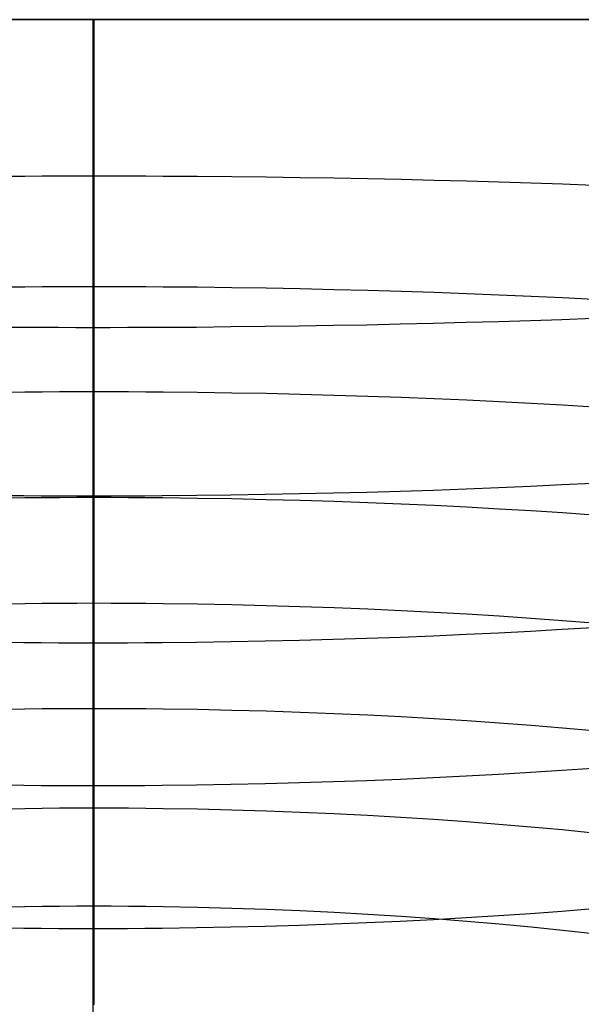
# Model space of a CAD drawing. Extents: x -383 to 1849, y -1185 to -529.
# Tile 130 of 256: x -325 to -317, y -1030 to -1016. Entities that reach past the tile are written whole.
import ezdxf

# ---------------------------------------------------------------- set-up
doc = ezdxf.new("R2010")
doc.units = 0
doc.layers.add('PREDEFINITO', color=7, linetype='CONTINUOUS')

msp = doc.modelspace()

# ---------------------------------------------------------------- linework, layer by layer
at = {"layer": 'PREDEFINITO'}
for p, q in [((-325.09, -1015.711, 678.964), (-325.576, -1015.711, 678.921)), ((-325.561, -1015.711, 649.077), (-325.075, -1015.711, 649.035)), ((-324.847, -1015.711, 678.98), (-325.09, -1015.711, 678.964)), ((-325.075, -1015.711, 649.035), (-324.832, -1015.711, 649.02)), ((-324.604, -1015.711, 678.991), (-324.847, -1015.711, 678.98)), ((-324.832, -1015.711, 649.02), (-324.589, -1015.711, 649.009)), ((-324.36, -1015.711, 678.997), (-324.604, -1015.711, 678.991)), ((-324.589, -1015.711, 649.009), (-324.345, -1015.711, 649.002)), ((-324.117, -1015.711, 679), (-324.36, -1015.711, 678.997)), ((-324.345, -1015.711, 649.002), (-324.102, -1015.711, 649)), ((-323.873, -1015.711, 678.998), (-324.117, -1015.711, 679)), ((-324.117, -1015.711, 679), (-324.116, -1018.384, 679.002)), ((-324.102, -1015.711, 649), (-323.858, -1015.711, 649.003)), ((-324.102, -1015.711, 649), (-324.102, -1016.388, 649.028)), ((-323.63, -1015.711, 678.991), (-323.873, -1015.711, 678.998)), ((-323.858, -1015.711, 649.003), (-323.614, -1015.711, 649.009)), ((-323.386, -1015.711, 678.98), (-323.63, -1015.711, 678.991)), ((-323.614, -1015.711, 649.009), (-323.371, -1015.711, 649.02)), ((-323.143, -1015.711, 678.965), (-323.386, -1015.711, 678.98)), ((-323.371, -1015.711, 649.02), (-323.128, -1015.711, 649.036)), ((-322.657, -1015.711, 678.923), (-323.143, -1015.711, 678.965)), ((-323.128, -1015.711, 649.036), (-322.642, -1015.711, 649.079)), ((-322.173, -1015.711, 678.863), (-322.657, -1015.711, 678.923)), ((-322.642, -1015.711, 649.079), (-322.158, -1015.711, 649.139)), ((-321.691, -1015.711, 678.787), (-322.173, -1015.711, 678.863)), ((-322.158, -1015.711, 649.139), (-321.676, -1015.711, 649.216)), ((-321.211, -1015.711, 678.695), (-321.691, -1015.711, 678.787)), ((-321.676, -1015.711, 649.216), (-321.196, -1015.711, 649.308)), ((-320.734, -1015.711, 678.586), (-321.211, -1015.711, 678.695)), ((-321.196, -1015.711, 649.308), (-320.719, -1015.711, 649.417)), ((-320.26, -1015.711, 678.463), (-320.734, -1015.711, 678.586)), ((-320.719, -1015.711, 649.417), (-320.245, -1015.711, 649.541)), ((-319.79, -1015.711, 678.323), (-320.26, -1015.711, 678.463)), ((-320.245, -1015.711, 649.541), (-319.775, -1015.711, 649.681)), ((-319.324, -1015.711, 678.169), (-319.79, -1015.711, 678.323)), ((-319.775, -1015.711, 649.681), (-319.31, -1015.711, 649.836)), ((-318.863, -1015.711, 678), (-319.324, -1015.711, 678.169)), ((-319.31, -1015.711, 649.836), (-318.849, -1015.711, 650.006)), ((-318.408, -1015.711, 677.816), (-318.863, -1015.711, 678)), ((-318.849, -1015.711, 650.006), (-318.394, -1015.711, 650.19)), ((-317.958, -1015.711, 677.618), (-318.408, -1015.711, 677.816)), ((-318.394, -1015.711, 650.19), (-317.944, -1015.711, 650.388)), ((-317.514, -1015.711, 677.406), (-317.958, -1015.711, 677.618)), ((-317.944, -1015.711, 650.388), (-317.5, -1015.711, 650.601)), ((-317.076, -1015.711, 677.18), (-317.514, -1015.711, 677.406)), ((-317.5, -1015.711, 650.601), (-317.063, -1015.711, 650.827)), ((-324.102, -1016.388, 649.028), (-324.102, -1016.965, 649.039)), ((-324.102, -1016.965, 649.039), (-324.102, -1017.915, 649.028)), ((-325.075, -1017.917, 649.062), (-325.561, -1017.92, 649.105)), ((-324.832, -1017.916, 649.047), (-325.075, -1017.917, 649.062)), ((-324.589, -1017.915, 649.036), (-324.832, -1017.916, 649.047)), ((-324.345, -1017.915, 649.03), (-324.589, -1017.915, 649.036)), ((-324.102, -1017.915, 649.028), (-324.345, -1017.915, 649.03)), ((-324.102, -1017.915, 649.028), (-324.102, -1019.472, 648.965)), ((-323.858, -1017.915, 649.03), (-324.102, -1017.915, 649.028)), ((-323.615, -1017.915, 649.037), (-323.858, -1017.915, 649.03)), ((-323.371, -1017.916, 649.048), (-323.615, -1017.915, 649.037)), ((-323.128, -1017.917, 649.063), (-323.371, -1017.916, 649.048)), ((-322.643, -1017.92, 649.106), (-323.128, -1017.917, 649.063)), ((-322.159, -1017.925, 649.166), (-322.643, -1017.92, 649.106)), ((-321.676, -1017.93, 649.243), (-322.159, -1017.925, 649.166)), ((-321.197, -1017.937, 649.335), (-321.676, -1017.93, 649.243)), ((-320.72, -1017.944, 649.444), (-321.197, -1017.937, 649.335)), ((-320.246, -1017.953, 649.568), (-320.72, -1017.944, 649.444)), ((-319.776, -1017.963, 649.707), (-320.246, -1017.953, 649.568)), ((-319.311, -1017.974, 649.861), (-319.776, -1017.963, 649.707)), ((-318.85, -1017.986, 650.031), (-319.311, -1017.974, 649.861)), ((-318.395, -1017.999, 650.214), (-318.85, -1017.986, 650.031)), ((-317.945, -1018.013, 650.412), (-318.395, -1017.999, 650.214)), ((-317.502, -1018.028, 650.624), (-317.945, -1018.013, 650.412)), ((-317.065, -1018.044, 650.85), (-317.502, -1018.028, 650.624)), ((-324.116, -1018.384, 679.002), (-324.116, -1020.043, 678.95)), ((-325.075, -1019.475, 648.999), (-325.561, -1019.479, 649.041)), ((-324.832, -1019.474, 648.984), (-325.075, -1019.475, 648.999)), ((-324.589, -1019.473, 648.973), (-324.832, -1019.474, 648.984)), ((-324.345, -1019.472, 648.967), (-324.589, -1019.473, 648.973)), ((-324.102, -1019.472, 648.965), (-324.345, -1019.472, 648.967)), ((-324.102, -1019.472, 648.965), (-324.102, -1020.951, 648.869)), ((-323.858, -1019.472, 648.967), (-324.102, -1019.472, 648.965)), ((-323.615, -1019.473, 648.974), (-323.858, -1019.472, 648.967)), ((-323.371, -1019.474, 648.985), (-323.615, -1019.473, 648.974)), ((-323.128, -1019.475, 649), (-323.371, -1019.474, 648.985)), ((-322.643, -1019.479, 649.043), (-323.128, -1019.475, 649)), ((-322.158, -1019.485, 649.103), (-322.643, -1019.479, 649.043)), ((-321.676, -1019.493, 649.18), (-322.158, -1019.485, 649.103)), ((-321.196, -1019.502, 649.272), (-321.676, -1019.493, 649.18)), ((-320.719, -1019.513, 649.38), (-321.196, -1019.502, 649.272)), ((-320.246, -1019.525, 649.504), (-320.719, -1019.513, 649.38)), ((-319.776, -1019.539, 649.643), (-320.246, -1019.525, 649.504)), ((-319.311, -1019.554, 649.797), (-319.776, -1019.539, 649.643)), ((-318.85, -1019.57, 649.966), (-319.311, -1019.554, 649.797)), ((-318.394, -1019.588, 650.15), (-318.85, -1019.57, 649.966)), ((-317.944, -1019.608, 650.347), (-318.394, -1019.588, 650.15)), ((-317.501, -1019.629, 650.559), (-317.944, -1019.608, 650.347)), ((-317.064, -1019.651, 650.784), (-317.501, -1019.629, 650.559)), ((-317.954, -1019.945, 677.566), (-317.51, -1019.93, 677.355)), ((-317.51, -1019.93, 677.355), (-317.073, -1019.913, 677.129)), ((-325.576, -1020.038, 678.872), (-325.09, -1020.041, 678.915)), ((-325.09, -1020.041, 678.915), (-324.847, -1020.042, 678.93)), ((-324.847, -1020.042, 678.93), (-324.604, -1020.042, 678.941)), ((-324.604, -1020.042, 678.941), (-324.36, -1020.043, 678.948)), ((-324.36, -1020.043, 678.948), (-324.116, -1020.043, 678.95)), ((-324.116, -1020.043, 678.95), (-324.117, -1022.415, 678.818)), ((-324.116, -1020.043, 678.95), (-323.873, -1020.043, 678.948)), ((-323.873, -1020.043, 678.948), (-323.629, -1020.042, 678.941)), ((-323.629, -1020.042, 678.941), (-323.386, -1020.042, 678.93)), ((-323.386, -1020.042, 678.93), (-323.143, -1020.041, 678.915)), ((-323.143, -1020.041, 678.915), (-322.657, -1020.038, 678.872)), ((-322.657, -1020.038, 678.872), (-322.172, -1020.033, 678.812)), ((-322.172, -1020.033, 678.812), (-321.69, -1020.028, 678.736)), ((-321.69, -1020.028, 678.736), (-321.21, -1020.021, 678.643)), ((-321.21, -1020.021, 678.643), (-320.732, -1020.014, 678.535)), ((-320.732, -1020.014, 678.535), (-320.258, -1020.005, 678.411)), ((-320.258, -1020.005, 678.411), (-319.788, -1019.995, 678.272)), ((-319.788, -1019.995, 678.272), (-319.322, -1019.984, 678.117)), ((-319.322, -1019.984, 678.117), (-318.861, -1019.972, 677.948)), ((-318.861, -1019.972, 677.948), (-318.405, -1019.959, 677.764)), ((-318.405, -1019.959, 677.764), (-317.954, -1019.945, 677.566)), ((-325.075, -1020.955, 648.903), (-325.561, -1020.96, 648.946)), ((-324.832, -1020.953, 648.889), (-325.075, -1020.955, 648.903)), ((-324.589, -1020.952, 648.878), (-324.832, -1020.953, 648.889)), ((-324.345, -1020.951, 648.872), (-324.589, -1020.952, 648.878)), ((-324.102, -1020.951, 648.869), (-324.345, -1020.951, 648.872)), ((-324.102, -1020.951, 648.869), (-324.102, -1023.928, 648.596)), ((-323.858, -1020.951, 648.872), (-324.102, -1020.951, 648.869)), ((-323.615, -1020.952, 648.878), (-323.858, -1020.951, 648.872)), ((-323.371, -1020.953, 648.889), (-323.615, -1020.952, 648.878)), ((-323.128, -1020.955, 648.905), (-323.371, -1020.953, 648.889)), ((-322.643, -1020.96, 648.948), (-323.128, -1020.955, 648.905)), ((-322.158, -1020.967, 649.008), (-322.643, -1020.96, 648.948)), ((-321.676, -1020.976, 649.084), (-322.158, -1020.967, 649.008)), ((-321.196, -1020.987, 649.176), (-321.676, -1020.976, 649.084)), ((-320.72, -1021, 649.284), (-321.196, -1020.987, 649.176)), ((-320.246, -1021.015, 649.407), (-320.72, -1021, 649.284)), ((-319.776, -1021.031, 649.546), (-320.246, -1021.015, 649.407)), ((-319.311, -1021.049, 649.7), (-319.776, -1021.031, 649.546)), ((-318.85, -1021.069, 649.869), (-319.311, -1021.049, 649.7)), ((-318.394, -1021.091, 650.052), (-318.85, -1021.069, 649.869)), ((-317.945, -1021.114, 650.249), (-318.394, -1021.091, 650.052)), ((-317.501, -1021.139, 650.46), (-317.945, -1021.114, 650.249)), ((-317.064, -1021.166, 650.685), (-317.501, -1021.139, 650.46)), ((-318.404, -1022.298, 677.635), (-317.954, -1022.278, 677.437)), ((-317.954, -1022.278, 677.437), (-317.51, -1022.257, 677.226)), ((-317.51, -1022.257, 677.226), (-317.072, -1022.235, 677)), ((-325.576, -1022.407, 678.741), (-325.09, -1022.411, 678.783)), ((-325.09, -1022.411, 678.783), (-324.847, -1022.413, 678.799)), ((-324.847, -1022.413, 678.799), (-324.604, -1022.414, 678.809)), ((-324.604, -1022.414, 678.809), (-324.36, -1022.414, 678.816)), ((-324.36, -1022.414, 678.816), (-324.117, -1022.415, 678.818)), ((-324.117, -1022.415, 678.818), (-323.873, -1022.414, 678.816)), ((-324.117, -1022.415, 678.818), (-324.117, -1024.483, 678.659)), ((-323.873, -1022.414, 678.816), (-323.629, -1022.414, 678.809)), ((-323.629, -1022.414, 678.809), (-323.386, -1022.413, 678.798)), ((-323.386, -1022.413, 678.798), (-323.142, -1022.411, 678.783)), ((-323.142, -1022.411, 678.783), (-322.657, -1022.407, 678.74)), ((-322.657, -1022.407, 678.74), (-322.172, -1022.401, 678.68)), ((-322.172, -1022.401, 678.68), (-321.689, -1022.393, 678.604)), ((-321.689, -1022.393, 678.604), (-321.209, -1022.384, 678.512)), ((-321.209, -1022.384, 678.512), (-320.732, -1022.374, 678.404)), ((-320.732, -1022.374, 678.404), (-320.258, -1022.362, 678.28)), ((-320.258, -1022.362, 678.28), (-319.787, -1022.348, 678.141)), ((-319.787, -1022.348, 678.141), (-319.321, -1022.333, 677.987)), ((-319.321, -1022.333, 677.987), (-318.86, -1022.316, 677.818)), ((-318.86, -1022.316, 677.818), (-318.404, -1022.298, 677.635)), ((-325.075, -1022.445, 648.779), (-325.561, -1022.45, 648.822)), ((-324.832, -1022.443, 648.764), (-325.075, -1022.445, 648.779)), ((-324.589, -1022.441, 648.754), (-324.832, -1022.443, 648.764)), ((-324.345, -1022.44, 648.747), (-324.589, -1022.441, 648.754)), ((-324.102, -1022.44, 648.745), (-324.345, -1022.44, 648.747)), ((-323.858, -1022.44, 648.748), (-324.102, -1022.44, 648.745)), ((-323.615, -1022.441, 648.754), (-323.858, -1022.44, 648.748)), ((-323.371, -1022.443, 648.765), (-323.615, -1022.441, 648.754)), ((-323.128, -1022.445, 648.781), (-323.371, -1022.443, 648.765)), ((-322.643, -1022.451, 648.824), (-323.128, -1022.445, 648.781)), ((-322.158, -1022.459, 648.883), (-322.643, -1022.451, 648.824)), ((-321.676, -1022.469, 648.959), (-322.158, -1022.459, 648.883)), ((-321.196, -1022.482, 649.051), (-321.676, -1022.469, 648.959)), ((-320.72, -1022.496, 649.159), (-321.196, -1022.482, 649.051)), ((-320.246, -1022.513, 649.282), (-320.72, -1022.496, 649.159)), ((-319.776, -1022.532, 649.421), (-320.246, -1022.513, 649.282)), ((-319.311, -1022.553, 649.574), (-319.776, -1022.532, 649.421)), ((-318.85, -1022.576, 649.742), (-319.311, -1022.553, 649.574)), ((-318.394, -1022.601, 649.925), (-318.85, -1022.576, 649.742)), ((-317.945, -1022.628, 650.122), (-318.394, -1022.601, 649.925)), ((-317.501, -1022.656, 650.332), (-317.945, -1022.628, 650.122)), ((-317.064, -1022.687, 650.556), (-317.501, -1022.656, 650.332)), ((-325.075, -1023.934, 648.63), (-325.561, -1023.94, 648.672)), ((-324.832, -1023.931, 648.615), (-325.075, -1023.934, 648.63)), ((-324.589, -1023.93, 648.604), (-324.832, -1023.931, 648.615)), ((-324.345, -1023.929, 648.598), (-324.589, -1023.93, 648.604)), ((-324.102, -1023.928, 648.596), (-324.345, -1023.929, 648.598)), ((-324.102, -1023.928, 648.596), (-324.102, -1025.411, 648.421)), ((-323.858, -1023.929, 648.598), (-324.102, -1023.928, 648.596)), ((-323.615, -1023.93, 648.605), (-323.858, -1023.929, 648.598)), ((-323.371, -1023.932, 648.616), (-323.615, -1023.93, 648.605)), ((-323.128, -1023.934, 648.631), (-323.371, -1023.932, 648.616)), ((-322.643, -1023.94, 648.674), (-323.128, -1023.934, 648.631)), ((-322.158, -1023.95, 648.733), (-322.643, -1023.94, 648.674)), ((-321.676, -1023.961, 648.809), (-322.158, -1023.95, 648.733)), ((-321.196, -1023.976, 648.901), (-321.676, -1023.961, 648.809)), ((-320.719, -1023.992, 649.008), (-321.196, -1023.976, 648.901)), ((-320.246, -1024.011, 649.131), (-320.719, -1023.992, 649.008)), ((-319.776, -1024.032, 649.269), (-320.246, -1024.011, 649.131)), ((-319.311, -1024.056, 649.423), (-319.776, -1024.032, 649.269)), ((-318.85, -1024.082, 649.59), (-319.311, -1024.056, 649.423)), ((-318.394, -1024.11, 649.772), (-318.85, -1024.082, 649.59)), ((-317.944, -1024.14, 649.969), (-318.394, -1024.11, 649.772)), ((-317.501, -1024.173, 650.179), (-317.944, -1024.14, 649.969)), ((-317.064, -1024.207, 650.402), (-317.501, -1024.173, 650.179)), ((-319.322, -1024.384, 677.83), (-318.86, -1024.364, 677.662)), ((-318.86, -1024.364, 677.662), (-318.404, -1024.343, 677.479)), ((-318.404, -1024.343, 677.479), (-317.954, -1024.319, 677.281)), ((-317.954, -1024.319, 677.281), (-317.51, -1024.294, 677.07)), ((-317.51, -1024.294, 677.07), (-317.072, -1024.268, 676.846)), ((-325.576, -1024.473, 678.582), (-325.09, -1024.479, 678.625)), ((-325.09, -1024.479, 678.625), (-324.847, -1024.48, 678.64)), ((-324.847, -1024.48, 678.64), (-324.604, -1024.482, 678.651)), ((-324.604, -1024.482, 678.651), (-324.36, -1024.482, 678.657)), ((-324.36, -1024.482, 678.657), (-324.117, -1024.483, 678.659)), ((-324.117, -1024.483, 678.659), (-323.873, -1024.482, 678.657)), ((-324.117, -1024.483, 678.659), (-324.117, -1026.493, 678.469)), ((-323.873, -1024.482, 678.657), (-323.629, -1024.482, 678.65)), ((-323.629, -1024.482, 678.65), (-323.386, -1024.48, 678.64)), ((-323.386, -1024.48, 678.64), (-323.142, -1024.479, 678.624)), ((-323.142, -1024.479, 678.624), (-322.657, -1024.473, 678.582)), ((-322.657, -1024.473, 678.582), (-322.172, -1024.466, 678.522)), ((-322.172, -1024.466, 678.522), (-321.69, -1024.457, 678.446)), ((-321.69, -1024.457, 678.446), (-321.209, -1024.446, 678.354)), ((-321.209, -1024.446, 678.354), (-320.732, -1024.434, 678.246)), ((-320.732, -1024.434, 678.246), (-320.258, -1024.419, 678.123)), ((-320.258, -1024.419, 678.123), (-319.788, -1024.403, 677.984)), ((-319.788, -1024.403, 677.984), (-319.322, -1024.384, 677.83)), ((-325.075, -1025.417, 648.454), (-325.561, -1025.424, 648.497)), ((-324.832, -1025.414, 648.44), (-325.075, -1025.417, 648.454)), ((-324.589, -1025.413, 648.429), (-324.832, -1025.414, 648.44)), ((-324.345, -1025.412, 648.423), (-324.589, -1025.413, 648.429)), ((-324.102, -1025.411, 648.421), (-324.345, -1025.412, 648.423)), ((-324.102, -1025.411, 648.421), (-324.102, -1026.812, 648.227)), ((-323.858, -1025.412, 648.423), (-324.102, -1025.411, 648.421)), ((-323.615, -1025.413, 648.43), (-323.858, -1025.412, 648.423)), ((-323.371, -1025.415, 648.44), (-323.615, -1025.413, 648.43)), ((-323.128, -1025.417, 648.456), (-323.371, -1025.415, 648.44)), ((-322.643, -1025.425, 648.498), (-323.128, -1025.417, 648.456)), ((-322.159, -1025.435, 648.558), (-322.643, -1025.425, 648.498)), ((-321.676, -1025.448, 648.633), (-322.159, -1025.435, 648.558)), ((-321.197, -1025.464, 648.725), (-321.676, -1025.448, 648.633)), ((-320.72, -1025.483, 648.832), (-321.197, -1025.464, 648.725)), ((-320.246, -1025.504, 648.954), (-320.72, -1025.483, 648.832)), ((-319.776, -1025.528, 649.092), (-320.246, -1025.504, 648.954)), ((-319.311, -1025.555, 649.244), (-319.776, -1025.528, 649.092)), ((-318.85, -1025.584, 649.412), (-319.311, -1025.555, 649.244)), ((-318.394, -1025.615, 649.593), (-318.85, -1025.584, 649.412)), ((-317.945, -1025.649, 649.789), (-318.394, -1025.615, 649.593)), ((-317.501, -1025.686, 649.998), (-317.945, -1025.649, 649.789)), ((-317.064, -1025.725, 650.221), (-317.501, -1025.686, 649.998)), ((-318.404, -1026.333, 677.291), (-317.954, -1026.306, 677.094)), ((-317.954, -1026.306, 677.094), (-317.51, -1026.277, 676.884)), ((-317.51, -1026.277, 676.884), (-317.072, -1026.247, 676.659)), ((-321.209, -1026.452, 678.164), (-320.732, -1026.437, 678.057)), ((-320.732, -1026.437, 678.057), (-320.258, -1026.42, 677.934)), ((-320.258, -1026.42, 677.934), (-319.788, -1026.402, 677.795)), ((-319.788, -1026.402, 677.795), (-319.322, -1026.381, 677.642)), ((-319.322, -1026.381, 677.642), (-318.86, -1026.358, 677.474)), ((-318.86, -1026.358, 677.474), (-318.404, -1026.333, 677.291)), ((-325.576, -1026.483, 678.392), (-325.09, -1026.489, 678.435)), ((-325.09, -1026.489, 678.435), (-324.847, -1026.491, 678.45)), ((-324.847, -1026.491, 678.45), (-324.604, -1026.492, 678.46)), ((-324.604, -1026.492, 678.46), (-324.36, -1026.493, 678.467)), ((-324.36, -1026.493, 678.467), (-324.117, -1026.493, 678.469)), ((-324.117, -1026.493, 678.469), (-324.117, -1028.505, 678.244)), ((-324.117, -1026.493, 678.469), (-323.873, -1026.493, 678.467)), ((-323.873, -1026.493, 678.467), (-323.629, -1026.492, 678.46)), ((-323.629, -1026.492, 678.46), (-323.386, -1026.491, 678.449)), ((-323.386, -1026.491, 678.449), (-323.142, -1026.489, 678.434)), ((-323.142, -1026.489, 678.434), (-322.657, -1026.483, 678.392)), ((-322.657, -1026.483, 678.392), (-322.172, -1026.475, 678.332)), ((-322.172, -1026.475, 678.332), (-321.69, -1026.464, 678.256)), ((-321.69, -1026.464, 678.256), (-321.209, -1026.452, 678.164)), ((-325.075, -1026.819, 648.261), (-325.561, -1026.827, 648.303)), ((-324.832, -1026.816, 648.246), (-325.075, -1026.819, 648.261)), ((-324.589, -1026.814, 648.236), (-324.832, -1026.816, 648.246)), ((-324.345, -1026.813, 648.229), (-324.589, -1026.814, 648.236)), ((-324.102, -1026.812, 648.227), (-324.345, -1026.813, 648.229)), ((-324.102, -1026.812, 648.227), (-324.102, -1028.193, 648.008)), ((-323.858, -1026.813, 648.229), (-324.102, -1026.812, 648.227)), ((-323.615, -1026.814, 648.236), (-323.858, -1026.813, 648.229)), ((-323.372, -1026.816, 648.247), (-323.615, -1026.814, 648.236)), ((-323.129, -1026.819, 648.261), (-323.372, -1026.816, 648.247)), ((-322.643, -1026.827, 648.304), (-323.129, -1026.819, 648.261)), ((-322.159, -1026.839, 648.362), (-322.643, -1026.827, 648.304)), ((-321.677, -1026.854, 648.437), (-322.159, -1026.839, 648.362)), ((-321.197, -1026.871, 648.528), (-321.677, -1026.854, 648.437)), ((-320.721, -1026.892, 648.634), (-321.197, -1026.871, 648.528)), ((-320.247, -1026.916, 648.756), (-320.721, -1026.892, 648.634)), ((-319.778, -1026.943, 648.892), (-320.247, -1026.916, 648.756)), ((-319.312, -1026.972, 649.044), (-319.778, -1026.943, 648.892)), ((-318.852, -1027.005, 649.21), (-319.312, -1026.972, 649.044)), ((-318.397, -1027.04, 649.39), (-318.852, -1027.005, 649.21)), ((-317.947, -1027.078, 649.585), (-318.397, -1027.04, 649.39)), ((-317.504, -1027.119, 649.793), (-317.947, -1027.078, 649.585)), ((-317.067, -1027.162, 650.014), (-317.504, -1027.119, 649.793)), ((-325.075, -1028.2, 648.041), (-325.561, -1028.209, 648.083)), ((-324.832, -1028.197, 648.027), (-325.075, -1028.2, 648.041)), ((-324.589, -1028.194, 648.016), (-324.832, -1028.197, 648.027)), ((-324.345, -1028.193, 648.01), (-324.589, -1028.194, 648.016)), ((-324.102, -1028.193, 648.008), (-324.345, -1028.193, 648.01)), ((-324.102, -1028.193, 648.008), (-324.102, -1029.58, 647.756)), ((-323.858, -1028.193, 648.01), (-324.102, -1028.193, 648.008)), ((-323.615, -1028.194, 648.017), (-323.858, -1028.193, 648.01)), ((-323.371, -1028.197, 648.028), (-323.615, -1028.194, 648.017)), ((-323.128, -1028.2, 648.043), (-323.371, -1028.197, 648.028)), ((-322.642, -1028.209, 648.085), (-323.128, -1028.2, 648.043)), ((-322.158, -1028.222, 648.144), (-322.642, -1028.209, 648.085)), ((-321.676, -1028.239, 648.219), (-322.158, -1028.222, 648.144)), ((-321.196, -1028.258, 648.309), (-321.676, -1028.239, 648.219)), ((-317.51, -1028.261, 676.662), (-317.072, -1028.226, 676.439)), ((-320.719, -1028.282, 648.415), (-321.196, -1028.258, 648.309)), ((-320.245, -1028.308, 648.537), (-320.719, -1028.282, 648.415)), ((-319.776, -1028.338, 648.673), (-320.245, -1028.308, 648.537)), ((-319.787, -1028.401, 677.571), (-319.321, -1028.377, 677.418)), ((-319.31, -1028.371, 648.825), (-319.776, -1028.338, 648.673)), ((-319.321, -1028.377, 677.418), (-318.86, -1028.351, 677.251)), ((-318.849, -1028.407, 648.99), (-319.31, -1028.371, 648.825)), ((-318.86, -1028.351, 677.251), (-318.404, -1028.323, 677.068)), ((-318.404, -1028.323, 677.068), (-317.954, -1028.293, 676.872)), ((-317.954, -1028.293, 676.872), (-317.51, -1028.261, 676.662)), ((-325.576, -1028.493, 678.167), (-325.09, -1028.5, 678.209)), ((-325.09, -1028.5, 678.209), (-324.847, -1028.502, 678.224)), ((-324.847, -1028.502, 678.224), (-324.604, -1028.504, 678.235)), ((-324.604, -1028.504, 678.235), (-324.36, -1028.505, 678.242)), ((-324.36, -1028.505, 678.242), (-324.117, -1028.505, 678.244)), ((-324.117, -1028.505, 678.244), (-324.117, -1030.563, 677.974)), ((-324.117, -1028.505, 678.244), (-323.873, -1028.505, 678.241)), ((-323.873, -1028.505, 678.241), (-323.629, -1028.504, 678.235)), ((-323.629, -1028.504, 678.235), (-323.386, -1028.502, 678.224)), ((-323.386, -1028.502, 678.224), (-323.142, -1028.5, 678.209)), ((-323.142, -1028.5, 678.209), (-322.657, -1028.493, 678.166)), ((-322.657, -1028.493, 678.166), (-322.172, -1028.484, 678.107)), ((-322.172, -1028.484, 678.107), (-321.689, -1028.472, 678.031)), ((-321.689, -1028.472, 678.031), (-321.209, -1028.458, 677.94)), ((-321.209, -1028.458, 677.94), (-320.732, -1028.441, 677.832)), ((-320.732, -1028.441, 677.832), (-320.258, -1028.422, 677.709)), ((-320.258, -1028.422, 677.709), (-319.787, -1028.401, 677.571)), ((-318.394, -1028.447, 649.17), (-318.849, -1028.407, 648.99)), ((-317.944, -1028.489, 649.364), (-318.394, -1028.447, 649.17)), ((-317.5, -1028.535, 649.572), (-317.944, -1028.489, 649.364)), ((-317.063, -1028.583, 649.793), (-317.5, -1028.535, 649.572))]:
    msp.add_line(p, q, dxfattribs=at)

doc.saveas('drawing.dxf')
